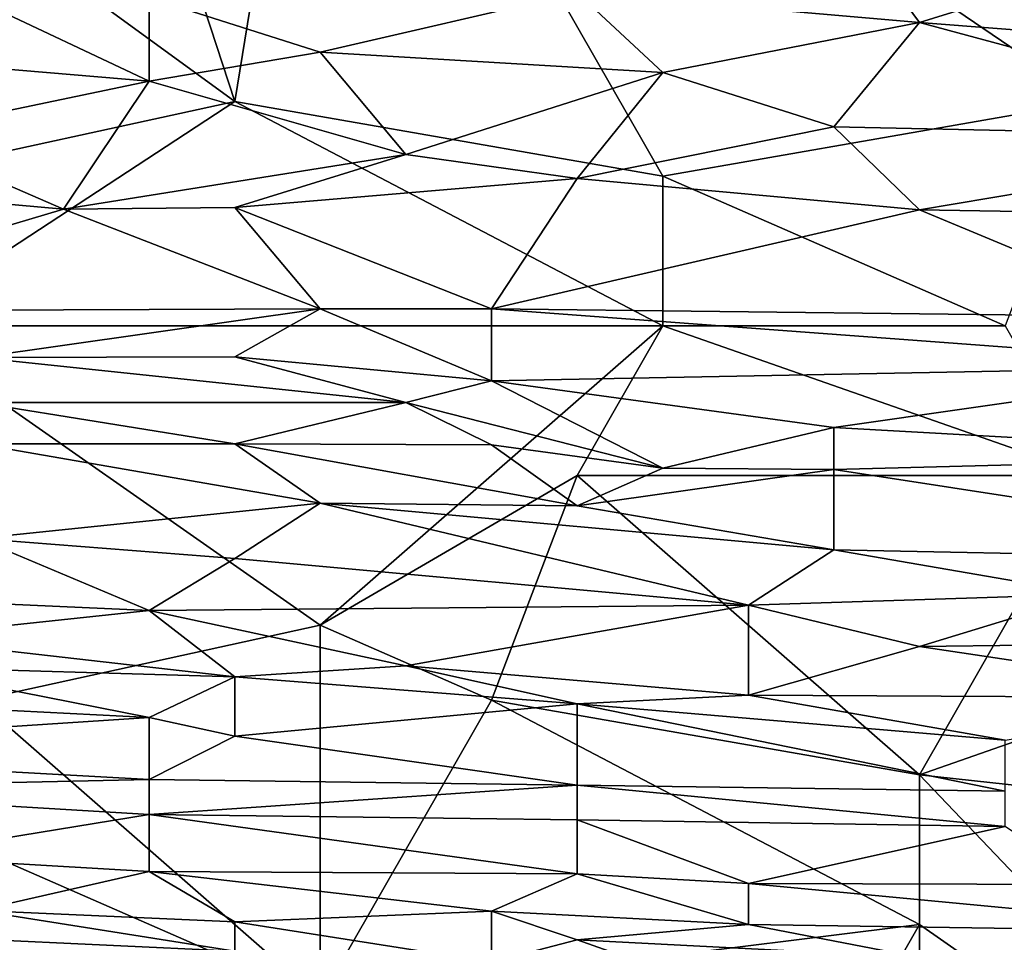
# Model space of a CAD drawing. Extents: x -161 to 11, y -10 to 160.
# Tile 161 of 256: x -0.8244 to -0.773, y 0.1637 to 0.2119. Entities that reach past the tile are written whole.
import ezdxf

# ---------------------------------------------------------------- set-up
doc = ezdxf.new("R2010")
doc.units = 0

msp = doc.modelspace()

# ---------------------------------------------------------------- linework, layer by layer
for points in [[(-0.839988, 0.227162, 0.267679), (-0.822104, 0.234974, 0.267852), (-0.813162, 0.20763, 0.267933)], [(-0.813162, 0.20763, 0.267933), (-0.822104, 0.234974, 0.267852), (-0.808691, 0.234974, 0.267955)], [(-0.790807, 0.203724, 0.268195), (-0.813162, 0.20763, 0.267933), (-0.808691, 0.234974, 0.267955)], [(-0.808691, 0.234974, 0.267955), (-0.781865, 0.227162, 0.268174), (-0.768452, 0.20763, 0.268421)], [(-0.790807, 0.203724, 0.268195), (-0.808691, 0.234974, 0.267955), (-0.768452, 0.20763, 0.268421)], [(-0.831046, 0.203724, 0.267677), (-0.839988, 0.227162, 0.267679), (-0.813162, 0.20763, 0.267933)], [(-0.75951, 0.227162, 0.268314), (-0.768452, 0.20763, 0.268421), (-0.781865, 0.227162, 0.268174)], [(-0.777394, 0.211755, 0.565237), (-0.781865, 0.217819, 0.580862), (-0.795278, 0.21333, 0.569144)], [(-0.781865, 0.217819, 0.580862), (-0.777394, 0.211755, 0.565237), (-0.768452, 0.214537, 0.57305)], [(-0.768452, 0.214537, 0.57305), (-0.777394, 0.211755, 0.565237), (-0.750568, 0.209687, 0.561331)], [(-0.831046, 0.209828, 0.561331), (-0.817633, 0.20869, 0.557425), (-0.826575, 0.21291, 0.569144)], [(-0.826575, 0.21291, 0.569144), (-0.817633, 0.20869, 0.557425), (-0.817633, 0.213055, 0.569144)], [(-0.817633, 0.213055, 0.569144), (-0.808691, 0.210207, 0.561331), (-0.795278, 0.21333, 0.569144)], [(-0.808691, 0.210207, 0.561331), (-0.817633, 0.213055, 0.569144), (-0.817633, 0.20869, 0.557425)], [(-0.808691, 0.210207, 0.561331), (-0.790807, 0.209144, 0.557425), (-0.795278, 0.21333, 0.569144)], [(-0.795278, 0.21333, 0.569144), (-0.790807, 0.209144, 0.557425), (-0.777394, 0.211755, 0.565237)], [(-0.781865, 0.206303, 0.549612), (-0.777394, 0.211755, 0.565237), (-0.790807, 0.209144, 0.557425)], [(-0.777394, 0.211755, 0.565237), (-0.781865, 0.206303, 0.549612), (-0.755039, 0.205729, 0.549612)], [(-0.777394, 0.211755, 0.565237), (-0.755039, 0.205729, 0.549612), (-0.750568, 0.209687, 0.561331)], [(-0.817633, 0.20869, 0.557425), (-0.831046, 0.209828, 0.561331), (-0.831046, 0.205884, 0.549612)], [(-0.817633, 0.20869, 0.557425), (-0.80422, 0.20487, 0.545706), (-0.808691, 0.210207, 0.561331)], [(-0.808691, 0.210207, 0.561331), (-0.80422, 0.20487, 0.545706), (-0.790807, 0.209144, 0.557425)], [(-0.795278, 0.203604, 0.5418), (-0.790807, 0.209144, 0.557425), (-0.80422, 0.20487, 0.545706)], [(-0.790807, 0.209144, 0.557425), (-0.795278, 0.203604, 0.5418), (-0.781865, 0.206303, 0.549612)], [(-0.822104, 0.202007, 0.537894), (-0.817633, 0.20869, 0.557425), (-0.831046, 0.205884, 0.549612)], [(-0.817633, 0.20869, 0.557425), (-0.822104, 0.202007, 0.537894), (-0.80422, 0.20487, 0.545706)], [(-0.831046, 0.195912, 0.267589), (-0.831046, 0.203724, 0.267677), (-0.813162, 0.20763, 0.267933)], [(-0.831046, 0.195912, 0.267589), (-0.813162, 0.20763, 0.267933), (-0.790807, 0.195912, 0.268136)], [(-0.813162, 0.20763, 0.267933), (-0.790807, 0.203724, 0.268195), (-0.790807, 0.195912, 0.268136)], [(-0.790807, 0.203724, 0.268195), (-0.768452, 0.20763, 0.268421), (-0.772923, 0.195912, 0.268304)], [(-0.795278, 0.203604, 0.5418), (-0.777394, 0.20198, 0.537894), (-0.781865, 0.206303, 0.549612)], [(-0.755039, 0.205729, 0.549612), (-0.781865, 0.206303, 0.549612), (-0.777394, 0.20198, 0.537894)], [(-0.822104, 0.202007, 0.537894), (-0.831046, 0.205884, 0.549612), (-0.835517, 0.20321, 0.5418)], [(-0.777394, 0.20198, 0.537894), (-0.75951, 0.201681, 0.537894), (-0.755039, 0.205729, 0.549612)], [(-0.80422, 0.20487, 0.545706), (-0.822104, 0.202007, 0.537894), (-0.813162, 0.202103, 0.537894)], [(-0.795278, 0.203604, 0.5418), (-0.80422, 0.20487, 0.545706), (-0.813162, 0.202103, 0.537894)], [(-0.790807, 0.195912, 0.268136), (-0.790807, 0.203724, 0.268195), (-0.772923, 0.195912, 0.268304)], [(-0.835517, 0.20321, 0.5418), (-0.839988, 0.196684, 0.522269), (-0.822104, 0.202007, 0.537894)], [(-0.813162, 0.202103, 0.537894), (-0.799749, 0.196801, 0.522269), (-0.795278, 0.203604, 0.5418)], [(-0.777394, 0.20198, 0.537894), (-0.795278, 0.203604, 0.5418), (-0.799749, 0.196801, 0.522269)], [(-0.822104, 0.202007, 0.537894), (-0.808691, 0.19681, 0.522269), (-0.813162, 0.202103, 0.537894)], [(-0.799749, 0.196801, 0.522269), (-0.813162, 0.202103, 0.537894), (-0.808691, 0.19681, 0.522269)], [(-0.839988, 0.196684, 0.522269), (-0.808691, 0.19681, 0.522269), (-0.822104, 0.202007, 0.537894)], [(-0.799749, 0.196801, 0.522269), (-0.763981, 0.196382, 0.522269), (-0.777394, 0.20198, 0.537894)], [(-0.777394, 0.20198, 0.537894), (-0.763981, 0.196382, 0.522269), (-0.75951, 0.201681, 0.537894)], [(-0.808691, 0.19681, 0.522269), (-0.839988, 0.196684, 0.522269), (-0.826575, 0.194256, 0.514456)], [(-0.826575, 0.194256, 0.514456), (-0.813162, 0.194298, 0.514456), (-0.808691, 0.19681, 0.522269)], [(-0.813162, 0.194298, 0.514456), (-0.799749, 0.193045, 0.51055), (-0.808691, 0.19681, 0.522269)], [(-0.808691, 0.19681, 0.522269), (-0.799749, 0.193045, 0.51055), (-0.799749, 0.196801, 0.522269)], [(-0.799749, 0.196801, 0.522269), (-0.75951, 0.193814, 0.514456), (-0.763981, 0.196382, 0.522269)], [(-0.75951, 0.193814, 0.514456), (-0.799749, 0.196801, 0.522269), (-0.799749, 0.193045, 0.51055)], [(-0.790807, 0.195912, 0.268136), (-0.808691, 0.180287, 0.267546), (-0.831046, 0.195912, 0.267589)], [(-0.808691, 0.180287, 0.267546), (-0.826575, 0.17638, 0.267223), (-0.831046, 0.195912, 0.267589)], [(-0.808691, 0.180287, 0.267546), (-0.790807, 0.195912, 0.268136), (-0.795278, 0.188099, 0.267935)], [(-0.768452, 0.188099, 0.268178), (-0.795278, 0.188099, 0.267935), (-0.790807, 0.195912, 0.268136)], [(-0.790807, 0.195912, 0.268136), (-0.772923, 0.195912, 0.268304), (-0.768452, 0.188099, 0.268178)], [(-0.813162, 0.194298, 0.514456), (-0.826575, 0.194256, 0.514456), (-0.80422, 0.191911, 0.506644)], [(-0.826575, 0.194256, 0.514456), (-0.826575, 0.191921, 0.506644), (-0.80422, 0.191911, 0.506644)], [(-0.813162, 0.194298, 0.514456), (-0.80422, 0.191911, 0.506644), (-0.799749, 0.193045, 0.51055)], [(-0.75951, 0.193814, 0.514456), (-0.799749, 0.193045, 0.51055), (-0.781865, 0.190604, 0.502737)], [(-0.781865, 0.190604, 0.502737), (-0.755039, 0.189106, 0.498831), (-0.75951, 0.193814, 0.514456)], [(-0.80422, 0.191911, 0.506644), (-0.790807, 0.188492, 0.494925), (-0.799749, 0.193045, 0.51055)], [(-0.799749, 0.193045, 0.51055), (-0.790807, 0.188492, 0.494925), (-0.781865, 0.190604, 0.502737)], [(-0.826575, 0.191921, 0.506644), (-0.813162, 0.189764, 0.498831), (-0.80422, 0.191911, 0.506644)], [(-0.826575, 0.191921, 0.506644), (-0.826575, 0.189748, 0.498831), (-0.813162, 0.189764, 0.498831)], [(-0.799749, 0.1897, 0.498831), (-0.80422, 0.191911, 0.506644), (-0.813162, 0.189764, 0.498831)], [(-0.799749, 0.1897, 0.498831), (-0.790807, 0.188492, 0.494925), (-0.80422, 0.191911, 0.506644)], [(-0.790807, 0.188492, 0.494925), (-0.781865, 0.188408, 0.494925), (-0.781865, 0.190604, 0.502737)], [(-0.755039, 0.189106, 0.498831), (-0.781865, 0.190604, 0.502737), (-0.781865, 0.188408, 0.494925)], [(-0.826575, 0.189748, 0.498831), (-0.808691, 0.18665, 0.487112), (-0.813162, 0.189764, 0.498831)], [(-0.826575, 0.189748, 0.498831), (-0.826575, 0.184813, 0.4793), (-0.808691, 0.18665, 0.487112)], [(-0.813162, 0.189764, 0.498831), (-0.795278, 0.18652, 0.487112), (-0.799749, 0.1897, 0.498831)], [(-0.795278, 0.18652, 0.487112), (-0.813162, 0.189764, 0.498831), (-0.808691, 0.18665, 0.487112)], [(-0.795278, 0.18652, 0.487112), (-0.790807, 0.188492, 0.494925), (-0.799749, 0.1897, 0.498831)], [(-0.781865, 0.188408, 0.494925), (-0.750568, 0.183591, 0.4793), (-0.755039, 0.189106, 0.498831)], [(-0.790807, 0.188492, 0.494925), (-0.795278, 0.18652, 0.487112), (-0.781865, 0.188408, 0.494925)], [(-0.795278, 0.18652, 0.487112), (-0.781865, 0.184216, 0.4793), (-0.781865, 0.188408, 0.494925)], [(-0.750568, 0.183591, 0.4793), (-0.781865, 0.188408, 0.494925), (-0.781865, 0.184216, 0.4793)], [(-0.795278, 0.188099, 0.267935), (-0.799749, 0.17638, 0.26753), (-0.808691, 0.180287, 0.267546)], [(-0.777394, 0.172474, 0.267585), (-0.799749, 0.17638, 0.26753), (-0.795278, 0.188099, 0.267935)], [(-0.795278, 0.188099, 0.267935), (-0.768452, 0.188099, 0.268178), (-0.777394, 0.172474, 0.267585)], [(-0.755039, 0.180287, 0.268016), (-0.777394, 0.172474, 0.267585), (-0.768452, 0.188099, 0.268178)], [(-0.826575, 0.184813, 0.4793), (-0.813162, 0.183763, 0.475394), (-0.808691, 0.18665, 0.487112)], [(-0.808691, 0.18665, 0.487112), (-0.813162, 0.183763, 0.475394), (-0.786336, 0.181337, 0.467581)], [(-0.795278, 0.18652, 0.487112), (-0.808691, 0.18665, 0.487112), (-0.781865, 0.184216, 0.4793)], [(-0.808691, 0.18665, 0.487112), (-0.786336, 0.181337, 0.467581), (-0.781865, 0.184216, 0.4793)], [(-0.817633, 0.181056, 0.463675), (-0.826575, 0.184813, 0.4793), (-0.844459, 0.18226, 0.467581)], [(-0.826575, 0.184813, 0.4793), (-0.817633, 0.181056, 0.463675), (-0.813162, 0.183763, 0.475394)], [(-0.781865, 0.184216, 0.4793), (-0.786336, 0.181337, 0.467581), (-0.768452, 0.181906, 0.471487)], [(-0.781865, 0.184216, 0.4793), (-0.768452, 0.181906, 0.471487), (-0.750568, 0.183591, 0.4793)], [(-0.786336, 0.181337, 0.467581), (-0.813162, 0.183763, 0.475394), (-0.817633, 0.181056, 0.463675)], [(-0.817633, 0.181056, 0.463675), (-0.844459, 0.18226, 0.467581), (-0.831046, 0.17963, 0.455862)], [(-0.786336, 0.181337, 0.467581), (-0.777394, 0.179174, 0.459769), (-0.768452, 0.181906, 0.471487)], [(-0.768452, 0.181906, 0.471487), (-0.777394, 0.179174, 0.459769), (-0.755039, 0.179444, 0.463675)], [(-0.831046, 0.17963, 0.455862), (-0.813162, 0.177591, 0.44805), (-0.817633, 0.181056, 0.463675)], [(-0.817633, 0.181056, 0.463675), (-0.80422, 0.178171, 0.451956), (-0.786336, 0.181337, 0.467581)], [(-0.80422, 0.178171, 0.451956), (-0.817633, 0.181056, 0.463675), (-0.813162, 0.177591, 0.44805)], [(-0.80422, 0.178171, 0.451956), (-0.786336, 0.176641, 0.44805), (-0.786336, 0.181337, 0.467581)], [(-0.786336, 0.181337, 0.467581), (-0.786336, 0.176641, 0.44805), (-0.777394, 0.179174, 0.459769)], [(-0.826575, 0.17638, 0.267223), (-0.808691, 0.180287, 0.267546), (-0.808691, 0.160755, 0.266869)], [(-0.799749, 0.17638, 0.26753), (-0.808691, 0.160755, 0.266869), (-0.808691, 0.180287, 0.267546)], [(-0.755039, 0.180287, 0.268016), (-0.741626, 0.168568, 0.267581), (-0.777394, 0.172474, 0.267585)], [(-0.813162, 0.177591, 0.44805), (-0.831046, 0.17963, 0.455862), (-0.831046, 0.178106, 0.44805)], [(-0.75951, 0.176493, 0.451956), (-0.777394, 0.179174, 0.459769), (-0.786336, 0.176641, 0.44805)], [(-0.777394, 0.179174, 0.459769), (-0.75951, 0.176493, 0.451956), (-0.755039, 0.179444, 0.463675)], [(-0.831046, 0.178106, 0.44805), (-0.835517, 0.17638, 0.437503), (-0.817633, 0.175462, 0.436331)], [(-0.831046, 0.178106, 0.44805), (-0.817633, 0.175462, 0.436331), (-0.813162, 0.177591, 0.44805)], [(-0.80422, 0.178171, 0.451956), (-0.813162, 0.177591, 0.44805), (-0.795278, 0.176177, 0.444144)], [(-0.80422, 0.178171, 0.451956), (-0.795278, 0.176177, 0.444144), (-0.786336, 0.176641, 0.44805)], [(-0.813162, 0.174488, 0.432425), (-0.813162, 0.177591, 0.44805), (-0.817633, 0.175462, 0.436331)], [(-0.795278, 0.176177, 0.444144), (-0.813162, 0.177591, 0.44805), (-0.813162, 0.174488, 0.432425)], [(-0.835517, 0.17638, 0.437503), (-0.844459, 0.173713, 0.420706), (-0.817633, 0.175462, 0.436331)], [(-0.808691, 0.160755, 0.266869), (-0.826575, 0.168568, 0.267001), (-0.826575, 0.17638, 0.267223)], [(-0.808691, 0.160755, 0.266869), (-0.799749, 0.17638, 0.26753), (-0.777394, 0.164662, 0.267266)], [(-0.777394, 0.172474, 0.267585), (-0.777394, 0.164662, 0.267266), (-0.799749, 0.17638, 0.26753)], [(-0.786336, 0.176641, 0.44805), (-0.795278, 0.176177, 0.444144), (-0.772923, 0.174285, 0.440237)], [(-0.786336, 0.176641, 0.44805), (-0.772923, 0.174285, 0.440237), (-0.75951, 0.176493, 0.451956)], [(-0.813162, 0.174488, 0.432425), (-0.795278, 0.17194, 0.424612), (-0.795278, 0.176177, 0.444144)], [(-0.795278, 0.176177, 0.444144), (-0.772923, 0.17162, 0.428519), (-0.772923, 0.174285, 0.440237)], [(-0.795278, 0.176177, 0.444144), (-0.795278, 0.17194, 0.424612), (-0.772923, 0.17162, 0.428519)], [(-0.817633, 0.172231, 0.420706), (-0.817633, 0.175462, 0.436331), (-0.844459, 0.173713, 0.420706)], [(-0.817633, 0.175462, 0.436331), (-0.817633, 0.172231, 0.420706), (-0.813162, 0.174488, 0.432425)], [(-0.813162, 0.174488, 0.432425), (-0.817633, 0.172231, 0.420706), (-0.795278, 0.17194, 0.424612)], [(-0.817633, 0.172231, 0.420706), (-0.844459, 0.173713, 0.420706), (-0.839988, 0.171746, 0.412894)], [(-0.741626, 0.168568, 0.267581), (-0.755039, 0.149037, 0.266623), (-0.777394, 0.172474, 0.267585)], [(-0.755039, 0.149037, 0.266623), (-0.777394, 0.164662, 0.267266), (-0.777394, 0.172474, 0.267585)], [(-0.817633, 0.170408, 0.412894), (-0.817633, 0.172231, 0.420706), (-0.839988, 0.171746, 0.412894)], [(-0.839988, 0.171746, 0.412894), (-0.831046, 0.168207, 0.401175), (-0.817633, 0.170408, 0.412894)], [(-0.817633, 0.172231, 0.420706), (-0.817633, 0.170408, 0.412894), (-0.795278, 0.17194, 0.424612)], [(-0.817633, 0.170408, 0.412894), (-0.795278, 0.170118, 0.4168), (-0.795278, 0.17194, 0.424612)], [(-0.795278, 0.17194, 0.424612), (-0.772923, 0.169781, 0.420706), (-0.772923, 0.17162, 0.428519)], [(-0.772923, 0.169781, 0.420706), (-0.795278, 0.17194, 0.424612), (-0.795278, 0.170118, 0.4168)], [(-0.831046, 0.168207, 0.401175), (-0.817633, 0.16743, 0.401175), (-0.817633, 0.170408, 0.412894)], [(-0.795278, 0.1673, 0.405081), (-0.795278, 0.170118, 0.4168), (-0.817633, 0.170408, 0.412894)], [(-0.795278, 0.1673, 0.405081), (-0.817633, 0.170408, 0.412894), (-0.817633, 0.16743, 0.401175)], [(-0.795278, 0.170118, 0.4168), (-0.786336, 0.166794, 0.405081), (-0.772923, 0.169781, 0.420706)], [(-0.795278, 0.1673, 0.405081), (-0.786336, 0.166794, 0.405081), (-0.795278, 0.170118, 0.4168)], [(-0.786336, 0.166794, 0.405081), (-0.768452, 0.166748, 0.408987), (-0.772923, 0.169781, 0.420706)], [(-0.808691, 0.160755, 0.266869), (-0.831046, 0.156849, 0.266553), (-0.826575, 0.168568, 0.267001)], [(-0.831046, 0.168207, 0.401175), (-0.826575, 0.165392, 0.393362), (-0.817633, 0.16743, 0.401175)], [(-0.826575, 0.165392, 0.393362), (-0.813162, 0.164798, 0.393362), (-0.817633, 0.16743, 0.401175)], [(-0.817633, 0.16743, 0.401175), (-0.799749, 0.165352, 0.397269), (-0.795278, 0.1673, 0.405081)], [(-0.799749, 0.165352, 0.397269), (-0.817633, 0.16743, 0.401175), (-0.813162, 0.164798, 0.393362)], [(-0.786336, 0.164662, 0.397309), (-0.795278, 0.1673, 0.405081), (-0.799749, 0.165352, 0.397269)], [(-0.795278, 0.1673, 0.405081), (-0.786336, 0.164662, 0.397309), (-0.786336, 0.166794, 0.405081)], [(-0.768452, 0.166748, 0.408987), (-0.786336, 0.166794, 0.405081), (-0.75951, 0.164255, 0.401175)], [(-0.786336, 0.166794, 0.405081), (-0.786336, 0.164662, 0.397309), (-0.75951, 0.164255, 0.401175)], [(-0.826575, 0.165392, 0.393362), (-0.813162, 0.163266, 0.389456), (-0.813162, 0.164798, 0.393362)], [(-0.826575, 0.165392, 0.393362), (-0.826575, 0.163898, 0.389456), (-0.813162, 0.163266, 0.389456)], [(-0.813162, 0.164798, 0.393362), (-0.799749, 0.162697, 0.389456), (-0.799749, 0.165352, 0.397269)], [(-0.799749, 0.165352, 0.397269), (-0.795278, 0.163855, 0.393362), (-0.786336, 0.164662, 0.397309)], [(-0.799749, 0.165352, 0.397269), (-0.799749, 0.162697, 0.389456), (-0.795278, 0.163855, 0.393362)], [(-0.813162, 0.164798, 0.393362), (-0.813162, 0.163266, 0.389456), (-0.799749, 0.162697, 0.389456)], [(-0.777394, 0.164662, 0.267266), (-0.786336, 0.149037, 0.266528), (-0.808691, 0.160755, 0.266869)], [(-0.777394, 0.162935, 0.393362), (-0.786336, 0.164662, 0.397309), (-0.795278, 0.163855, 0.393362)], [(-0.786336, 0.164662, 0.397309), (-0.777394, 0.162935, 0.393362), (-0.75951, 0.164255, 0.401175)], [(-0.777394, 0.152943, 0.266727), (-0.786336, 0.149037, 0.266528), (-0.777394, 0.164662, 0.267266)], [(-0.777394, 0.152943, 0.266727), (-0.777394, 0.164662, 0.267266), (-0.755039, 0.149037, 0.266623)], [(-0.75951, 0.164255, 0.401175), (-0.777394, 0.162935, 0.393362), (-0.755039, 0.162829, 0.397269)], [(-0.835517, 0.160755, 0.381699), (-0.822104, 0.160176, 0.381644), (-0.826575, 0.163898, 0.389456)], [(-0.826575, 0.163898, 0.389456), (-0.822104, 0.160176, 0.381644), (-0.813162, 0.163266, 0.389456)], [(-0.795278, 0.163855, 0.393362), (-0.799749, 0.162697, 0.389456), (-0.790807, 0.16227, 0.389456)], [(-0.795278, 0.163855, 0.393362), (-0.790807, 0.16227, 0.389456), (-0.777394, 0.162935, 0.393362)]]:
    msp.add_3dface(points)

doc.saveas('drawing.dxf')
